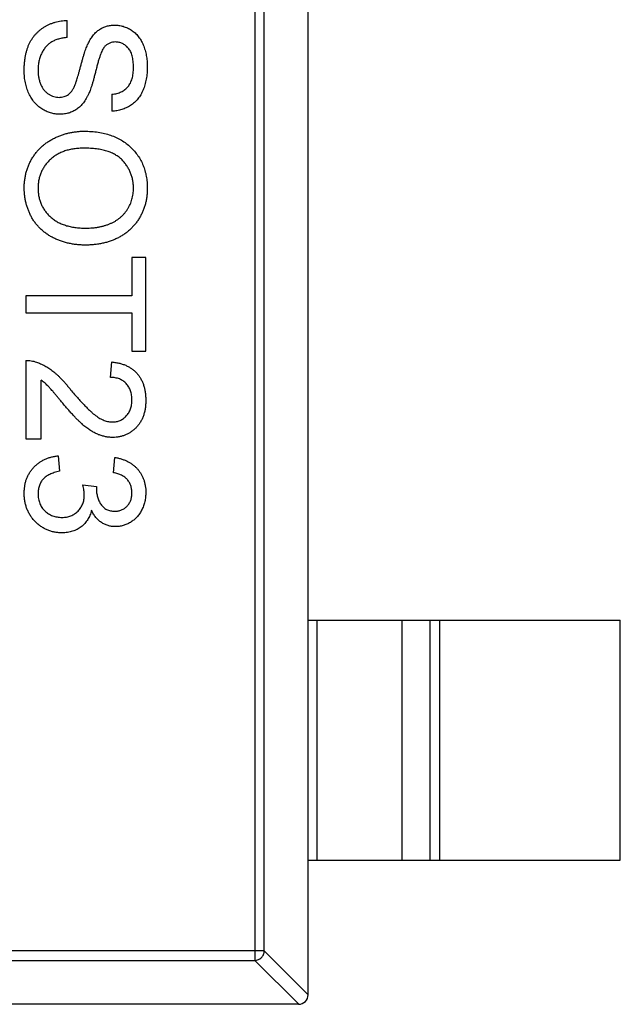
# Model space of a CAD drawing. Header units: millimetres. Extents: x 170 to 326, y 157 to 284.
# Tile 90 of 117: x 263.72 to 264.97, y 258.63 to 260.68. Entities that reach past the tile are written whole.
import ezdxf

# ---------------------------------------------------------------- set-up
doc = ezdxf.new("R2010")
doc.units = ezdxf.units.MM
doc.header["$LTSCALE"] = 30.734
doc.layers.get('0').update_dxf_attribs({"linetype": 'CONTINUOUS'})

msp = doc.modelspace()

# ---------------------------------------------------------------- linework, layer by layer
at = {"linetype": 'Continuous'}
for p, q in [((264.3173, 258.6464), (264.3173, 261.6064)), ((264.2062, 261.535), (264.2062, 258.7178)), ((264.2259, 258.7375), (264.2259, 261.5153)), ((263.8157, 260.6408), (263.8157, 260.676)), ((263.9086, 260.5222), (263.9086, 260.4869)), ((263.9503, 260.1824), (263.9503, 260.1023)), ((263.9791, 260.1824), (263.9503, 260.1824)), ((263.9791, 259.9869), (263.9791, 260.1824)), ((263.7291, 260.1023), (263.7291, 260.067)), ((263.9503, 260.1023), (263.7291, 260.1023)), ((263.7291, 260.067), (263.9503, 260.067)), ((263.9503, 260.067), (263.9503, 259.9869)), ((263.9503, 259.9869), (263.9791, 259.9869)), ((263.7291, 259.9677), (263.7291, 259.8042)), ((263.9054, 259.9324), (263.9086, 259.9645)), ((263.7612, 259.8042), (263.7612, 259.9265)), ((263.7291, 259.8042), (263.7612, 259.8042)), ((263.7964, 259.769), (263.7996, 259.7369)), ((263.9118, 259.7337), (263.915, 259.7658)), ((263.8477, 259.7084), (263.8766, 259.7051)), ((263.8766, 259.7051), (263.8762, 259.7005)), ((264.3173, 259.4264), (264.9673, 259.4264)), ((264.3351, 259.4264), (264.3351, 258.9264)), ((264.5133, 258.9264), (264.5133, 259.4264)), ((264.5713, 258.9264), (264.5713, 259.4264)), ((264.5911, 259.4264), (264.5911, 258.9264)), ((264.9673, 258.9264), (264.9673, 259.4264)), ((264.3173, 258.9264), (264.9673, 258.9264)), ((264.2259, 258.7375), (262.7087, 258.7375)), ((264.2259, 258.7375), (264.3173, 258.6461)), ((262.7284, 258.7178), (264.2062, 258.7178)), ((264.2976, 258.6264), (264.2062, 258.7178)), ((264.2973, 258.6264), (262.6373, 258.6264))]:
    msp.add_line(p, q, dxfattribs=at)
msp.add_arc((264.2973, 258.6464), 0.02, 270, 0, dxfattribs=at)
for points, knots in [([(263.7259, 260.5713), (263.7259, 260.574), (263.726, 260.5794), (263.7265, 260.5872), (263.7273, 260.5947), (263.7284, 260.6019), (263.7299, 260.6087), (263.7317, 260.6152), (263.7338, 260.6214), (263.7363, 260.6272), (263.7391, 260.6327), (263.7422, 260.6379), (263.7457, 260.6428), (263.7495, 260.6473), (263.7536, 260.6517), (263.7581, 260.6556), (263.7629, 260.6593), (263.768, 260.6626), (263.7733, 260.6656), (263.7788, 260.6683), (263.7846, 260.6705), (263.7905, 260.6724), (263.7965, 260.6739), (263.8027, 260.675), (263.8091, 260.6758), (263.8135, 260.6759), (263.8157, 260.676)], [0, 0, 0, 0, 0.052493, 0.102825, 0.151397, 0.198033, 0.242876, 0.285999, 0.327849, 0.368395, 0.407852, 0.446838, 0.485166, 0.523341, 0.561602, 0.59992, 0.638496, 0.677791, 0.71729, 0.756605, 0.796068, 0.835886, 0.875714, 0.916263, 0.95776, 1, 1, 1, 1]), ([(263.8598, 260.6295), (263.8614, 260.6324), (263.8645, 260.6381), (263.87, 260.6458), (263.8761, 260.6522), (263.8827, 260.6574), (263.8899, 260.6615), (263.8976, 260.6643), (263.9056, 260.6661), (263.9111, 260.6663), (263.9139, 260.6664)], [0, 0, 0, 0, 0.144805, 0.279512, 0.406394, 0.527502, 0.645393, 0.761885, 0.878942, 1, 1, 1, 1]), ([(263.9139, 260.6664), (263.917, 260.6663), (263.9231, 260.6661), (263.9322, 260.664), (263.9409, 260.6606), (263.9478, 260.6568), (263.953, 260.6531), (263.9568, 260.65), (263.9603, 260.6465), (263.9635, 260.6428), (263.9665, 260.6388), (263.9693, 260.6345), (263.9717, 260.6298), (263.9747, 260.6232), (263.9778, 260.6144), (263.9804, 260.6033), (263.982, 260.5916), (263.9822, 260.5837), (263.9823, 260.5796)], [0, 0, 0, 0, 0.074995, 0.149165, 0.223664, 0.300412, 0.33957, 0.378921, 0.418096, 0.45823, 0.498427, 0.539708, 0.582216, 0.625824, 0.715481, 0.807384, 0.901634, 1, 1, 1, 1]), ([(263.8157, 260.6408), (263.8125, 260.6404), (263.8064, 260.6396), (263.7978, 260.6376), (263.79, 260.6349), (263.7831, 260.6315), (263.7769, 260.6271), (263.7714, 260.6218), (263.7666, 260.6154), (263.7623, 260.6082), (263.759, 260.6001), (263.7565, 260.5914), (263.755, 260.5823), (263.7549, 260.5761), (263.7548, 260.5729)], [0, 0, 0, 0, 0.093796, 0.180188, 0.260363, 0.334847, 0.407093, 0.481448, 0.559271, 0.64227, 0.728586, 0.815978, 0.906035, 1, 1, 1, 1]), ([(263.8321, 260.5424), (263.8325, 260.5433), (263.8333, 260.5453), (263.8344, 260.5487), (263.8358, 260.5527), (263.8372, 260.5575), (263.8388, 260.563), (263.8405, 260.5692), (263.8423, 260.5761), (263.8443, 260.5835), (263.8462, 260.5909), (263.8482, 260.598), (263.8502, 260.6046), (263.8522, 260.6106), (263.8541, 260.6161), (263.856, 260.6211), (263.8579, 260.6255), (263.8592, 260.6282), (263.8598, 260.6295)], [0, 0, 0, 0, 0.0312, 0.070487, 0.117215, 0.171576, 0.234122, 0.303963, 0.382156, 0.467646, 0.554335, 0.635074, 0.710037, 0.779092, 0.842966, 0.901001, 0.953246, 1, 1, 1, 1]), ([(263.8941, 260.6222), (263.8933, 260.6213), (263.8917, 260.6194), (263.8895, 260.6158), (263.8874, 260.6114), (263.8852, 260.6061), (263.883, 260.5999), (263.8807, 260.5928), (263.8785, 260.5849), (263.8763, 260.5763), (263.8742, 260.5676), (263.872, 260.5593), (263.87, 260.5517), (263.868, 260.5448), (263.866, 260.5386), (263.8641, 260.5331), (263.8624, 260.5282), (263.8611, 260.5253), (263.8605, 260.5239)], [0, 0, 0, 0, 0.032743, 0.07241, 0.119611, 0.174673, 0.237345, 0.308352, 0.38763, 0.474784, 0.563332, 0.645136, 0.720203, 0.789134, 0.851497, 0.907331, 0.956969, 1, 1, 1, 1]), ([(263.9162, 260.6312), (263.914, 260.6311), (263.9098, 260.6309), (263.9039, 260.6291), (263.8985, 260.6263), (263.8956, 260.6236), (263.8941, 260.6222)], [0, 0, 0, 0, 0.262741, 0.509957, 0.753327, 1, 1, 1, 1]), ([(263.9535, 260.5782), (263.9535, 260.5804), (263.9534, 260.5847), (263.9528, 260.591), (263.952, 260.5967), (263.9508, 260.602), (263.9493, 260.6068), (263.9475, 260.6112), (263.9452, 260.6151), (263.9426, 260.6185), (263.9398, 260.6215), (263.9368, 260.624), (263.9338, 260.6263), (263.9305, 260.6281), (263.9271, 260.6295), (263.9236, 260.6304), (263.9199, 260.631), (263.9174, 260.6311), (263.9162, 260.6312)], [0, 0, 0, 0, 0.091511, 0.177143, 0.257108, 0.331198, 0.400592, 0.465625, 0.526973, 0.585443, 0.641399, 0.695044, 0.746782, 0.796959, 0.847545, 0.897439, 0.947649, 1, 1, 1, 1]), ([(263.8001, 260.4805), (263.7968, 260.4806), (263.7903, 260.4809), (263.7808, 260.4831), (263.7715, 260.4866), (263.7642, 260.4907), (263.7585, 260.4946), (263.7545, 260.4979), (263.7508, 260.5015), (263.7472, 260.5054), (263.7439, 260.5096), (263.7409, 260.5141), (263.7381, 260.5189), (263.7347, 260.5257), (263.7311, 260.5348), (263.7282, 260.5464), (263.7262, 260.5586), (263.726, 260.567), (263.7259, 260.5713)], [0, 0, 0, 0, 0.074816, 0.148535, 0.223872, 0.301297, 0.340894, 0.38034, 0.420127, 0.45995, 0.500831, 0.541907, 0.584439, 0.62808, 0.717267, 0.80786, 0.901925, 1, 1, 1, 1]), ([(263.7548, 260.5729), (263.7548, 260.57), (263.7549, 260.5645), (263.7561, 260.5566), (263.7579, 260.549), (263.7605, 260.5422), (263.7637, 260.5359), (263.7676, 260.5305), (263.7719, 260.5258), (263.7769, 260.5222), (263.7821, 260.5193), (263.7874, 260.5173), (263.7929, 260.516), (263.7966, 260.5158), (263.7984, 260.5158)], [0, 0, 0, 0, 0.105584, 0.205868, 0.300947, 0.393002, 0.480949, 0.562874, 0.641461, 0.717742, 0.791772, 0.862716, 0.931777, 1, 1, 1, 1]), ([(263.9823, 260.5796), (263.9822, 260.5752), (263.982, 260.5665), (263.9804, 260.5539), (263.9775, 260.5422), (263.9744, 260.533), (263.9712, 260.5262), (263.9687, 260.5214), (263.9658, 260.5169), (263.9626, 260.5127), (263.9592, 260.5088), (263.9556, 260.5053), (263.9517, 260.5019), (263.9461, 260.498), (263.9387, 260.4938), (263.9292, 260.4902), (263.9191, 260.4877), (263.9121, 260.4872), (263.9086, 260.4869)], [0, 0, 0, 0, 0.100475, 0.195644, 0.286083, 0.372983, 0.415026, 0.456052, 0.495939, 0.535566, 0.574087, 0.612519, 0.651081, 0.689513, 0.766237, 0.84235, 0.919974, 1, 1, 1, 1]), ([(263.9086, 260.5222), (263.9104, 260.5224), (263.9139, 260.5228), (263.919, 260.5239), (263.9237, 260.5255), (263.9281, 260.5272), (263.9321, 260.5294), (263.9358, 260.5319), (263.9391, 260.5348), (263.9422, 260.5381), (263.9449, 260.5417), (263.9472, 260.5457), (263.9491, 260.5502), (263.9507, 260.555), (263.952, 260.5602), (263.9529, 260.5659), (263.9533, 260.5719), (263.9534, 260.5761), (263.9535, 260.5782)], [0, 0, 0, 0, 0.067155, 0.131403, 0.192732, 0.251253, 0.307704, 0.362699, 0.417778, 0.472304, 0.527873, 0.58523, 0.645057, 0.707952, 0.774434, 0.84494, 0.920404, 1, 1, 1, 1]), ([(263.7984, 260.5158), (263.8002, 260.5159), (263.8037, 260.516), (263.8089, 260.5171), (263.8136, 260.5191), (263.818, 260.5218), (263.8221, 260.5255), (263.8259, 260.5301), (263.8293, 260.5359), (263.8311, 260.5401), (263.8321, 260.5424)], [0, 0, 0, 0, 0.117768, 0.230176, 0.339843, 0.450625, 0.566943, 0.696021, 0.839438, 1, 1, 1, 1]), ([(263.8605, 260.5239), (263.8597, 260.5221), (263.8581, 260.5186), (263.8553, 260.5136), (263.8524, 260.5089), (263.8493, 260.5046), (263.8461, 260.5007), (263.8427, 260.4971), (263.8391, 260.4939), (263.8353, 260.4911), (263.8314, 260.4886), (263.8274, 260.4864), (263.8232, 260.4846), (263.8189, 260.4831), (263.8144, 260.482), (263.8097, 260.4811), (263.805, 260.4806), (263.8017, 260.4805), (263.8001, 260.4805)], [0, 0, 0, 0, 0.074931, 0.147078, 0.216364, 0.282503, 0.346688, 0.408836, 0.469262, 0.528432, 0.587001, 0.644416, 0.702189, 0.759767, 0.81849, 0.877633, 0.93802, 1, 1, 1, 1]), ([(263.7259, 260.3267), (263.726, 260.3295), (263.726, 260.3352), (263.7269, 260.3436), (263.7282, 260.3518), (263.73, 260.3598), (263.7324, 260.3675), (263.7354, 260.375), (263.7387, 260.3823), (263.7427, 260.3893), (263.7471, 260.396), (263.7519, 260.4022), (263.7571, 260.4081), (263.7628, 260.4135), (263.7687, 260.4186), (263.7751, 260.4232), (263.7818, 260.4274), (263.789, 260.4311), (263.7963, 260.4345), (263.8038, 260.4373), (263.8113, 260.4398), (263.819, 260.4418), (263.8268, 260.4433), (263.8347, 260.4444), (263.8427, 260.4452), (263.8481, 260.4452), (263.8508, 260.4453)], [0, 0, 0, 0, 0.044697, 0.088534, 0.131409, 0.173814, 0.215715, 0.257247, 0.298848, 0.340604, 0.382029, 0.42297, 0.463632, 0.504048, 0.544591, 0.584964, 0.626265, 0.667979, 0.709943, 0.751382, 0.792619, 0.833948, 0.875008, 0.916446, 0.957907, 1, 1, 1, 1]), ([(263.8508, 260.4453), (263.8558, 260.4452), (263.8656, 260.445), (263.8798, 260.4434), (263.8932, 260.4408), (263.9057, 260.4372), (263.9174, 260.4325), (263.9284, 260.4269), (263.9384, 260.42), (263.9475, 260.4123), (263.9557, 260.4037), (263.9629, 260.3945), (263.9689, 260.3846), (263.9738, 260.3742), (263.9776, 260.3631), (263.9803, 260.3514), (263.982, 260.3392), (263.9822, 260.3308), (263.9823, 260.3265)], [0, 0, 0, 0, 0.075226, 0.146575, 0.2145, 0.27953, 0.342403, 0.403496, 0.463762, 0.523864, 0.583252, 0.641302, 0.698898, 0.756295, 0.814628, 0.874325, 0.935783, 1, 1, 1, 1]), ([(263.8504, 260.41), (263.8468, 260.4099), (263.8398, 260.4098), (263.8295, 260.4086), (263.8198, 260.4068), (263.8107, 260.4043), (263.8022, 260.4009), (263.7943, 260.3968), (263.787, 260.392), (263.7803, 260.3864), (263.7743, 260.3804), (263.769, 260.3738), (263.7647, 260.3669), (263.761, 260.3596), (263.7582, 260.352), (263.7562, 260.3439), (263.755, 260.3355), (263.7548, 260.3297), (263.7548, 260.3268)], [0, 0, 0, 0, 0.075964, 0.148125, 0.217201, 0.2833, 0.347202, 0.4093, 0.470426, 0.531588, 0.591739, 0.650258, 0.707303, 0.764208, 0.821148, 0.879119, 0.938423, 1, 1, 1, 1]), ([(263.9535, 260.3263), (263.9534, 260.3291), (263.9533, 260.3347), (263.9521, 260.3428), (263.9503, 260.3507), (263.9477, 260.3583), (263.9443, 260.3655), (263.9402, 260.3724), (263.9354, 260.3791), (263.9298, 260.3855), (263.9234, 260.3914), (263.9158, 260.3964), (263.9073, 260.4006), (263.8979, 260.4041), (263.8874, 260.4068), (263.8759, 260.4086), (263.8635, 260.4098), (263.8549, 260.4099), (263.8504, 260.41)], [0, 0, 0, 0, 0.055943, 0.110382, 0.164048, 0.216759, 0.269601, 0.323009, 0.377581, 0.433449, 0.490922, 0.550625, 0.613117, 0.679861, 0.751358, 0.828261, 0.910795, 1, 1, 1, 1]), ([(263.8537, 260.2081), (263.8506, 260.2081), (263.8445, 260.2082), (263.8354, 260.2089), (263.8266, 260.2102), (263.818, 260.2118), (263.8097, 260.214), (263.8016, 260.2165), (263.7938, 260.2197), (263.7862, 260.2232), (263.7791, 260.2272), (263.7723, 260.2316), (263.766, 260.2364), (263.76, 260.2416), (263.7546, 260.2472), (263.7497, 260.2532), (263.7451, 260.2596), (263.7411, 260.2664), (263.7376, 260.2735), (263.7345, 260.2807), (263.7318, 260.288), (263.7296, 260.2955), (263.728, 260.3031), (263.7268, 260.3108), (263.7261, 260.3187), (263.726, 260.324), (263.7259, 260.3267)], [0, 0, 0, 0, 0.04756, 0.093962, 0.139112, 0.183626, 0.227457, 0.270703, 0.313611, 0.35626, 0.398366, 0.439557, 0.480045, 0.519888, 0.559658, 0.599421, 0.639208, 0.679668, 0.72002, 0.759859, 0.79956, 0.839199, 0.878956, 0.918794, 0.959083, 1, 1, 1, 1]), ([(263.7548, 260.3268), (263.7548, 260.3238), (263.755, 260.318), (263.7562, 260.3095), (263.7583, 260.3013), (263.761, 260.2936), (263.7648, 260.2863), (263.7692, 260.2793), (263.7745, 260.2728), (263.7805, 260.2667), (263.7874, 260.2612), (263.7948, 260.2563), (263.8031, 260.2524), (263.8119, 260.249), (263.8215, 260.2465), (263.8317, 260.2446), (263.8426, 260.2435), (263.8501, 260.2434), (263.854, 260.2433)], [0, 0, 0, 0, 0.061055, 0.119545, 0.176806, 0.232956, 0.288583, 0.344667, 0.401662, 0.46054, 0.520477, 0.581213, 0.643431, 0.707961, 0.775371, 0.846414, 0.921152, 1, 1, 1, 1]), ([(263.9823, 260.3265), (263.9823, 260.3237), (263.9822, 260.3181), (263.9814, 260.3098), (263.9801, 260.3017), (263.9783, 260.2939), (263.976, 260.2862), (263.9732, 260.2788), (263.9698, 260.2716), (263.966, 260.2646), (263.9617, 260.2579), (263.957, 260.2516), (263.9518, 260.2457), (263.9464, 260.2402), (263.9404, 260.2352), (263.9341, 260.2305), (263.9273, 260.2263), (263.9202, 260.2225), (263.9128, 260.2191), (263.905, 260.2161), (263.8971, 260.2137), (263.8889, 260.2116), (263.8804, 260.2101), (263.8717, 260.2089), (263.8628, 260.2082), (263.8568, 260.2081), (263.8537, 260.2081)], [0, 0, 0, 0, 0.043099, 0.085587, 0.126908, 0.167967, 0.20845, 0.249025, 0.289281, 0.33001, 0.370598, 0.410466, 0.450033, 0.489688, 0.529116, 0.569037, 0.609703, 0.650759, 0.692509, 0.734219, 0.776707, 0.819552, 0.863351, 0.907839, 0.953334, 1, 1, 1, 1]), ([(263.854, 260.2433), (263.8564, 260.2434), (263.8613, 260.2434), (263.8684, 260.2439), (263.8754, 260.2447), (263.8821, 260.2457), (263.8885, 260.2472), (263.8947, 260.2489), (263.9007, 260.251), (263.9064, 260.2533), (263.9118, 260.256), (263.917, 260.2589), (263.9218, 260.2622), (263.9263, 260.2657), (263.9305, 260.2696), (263.9344, 260.2737), (263.9379, 260.2781), (263.9412, 260.2828), (263.9441, 260.2877), (263.9466, 260.2928), (263.9488, 260.298), (263.9504, 260.3034), (263.9518, 260.3089), (263.9528, 260.3146), (263.9533, 260.3204), (263.9534, 260.3243), (263.9535, 260.3263)], [0, 0, 0, 0, 0.050852, 0.099752, 0.147438, 0.194086, 0.239171, 0.28334, 0.326577, 0.368936, 0.410572, 0.451051, 0.490877, 0.530044, 0.568937, 0.607578, 0.64642, 0.685679, 0.724799, 0.763513, 0.802173, 0.84074, 0.879649, 0.919071, 0.959098, 1, 1, 1, 1]), ([(263.7291, 259.9677), (263.731, 259.9677), (263.7348, 259.9677), (263.7405, 259.9671), (263.746, 259.966), (263.7496, 259.9649), (263.7514, 259.9643)], [0, 0, 0, 0, 0.252643, 0.50444, 0.750407, 1, 1, 1, 1]), ([(263.7514, 259.9643), (263.7543, 259.9633), (263.7602, 259.9611), (263.7689, 259.9567), (263.7774, 259.9516), (263.7844, 259.9466), (263.7899, 259.942), (263.7943, 259.9381), (263.7987, 259.9339), (263.8033, 259.9292), (263.808, 259.9242), (263.8128, 259.9187), (263.8177, 259.9129), (263.821, 259.9088), (263.8226, 259.9067)], [0, 0, 0, 0, 0.100388, 0.204407, 0.310686, 0.422157, 0.480685, 0.543238, 0.6095, 0.679555, 0.753841, 0.831641, 0.913813, 1, 1, 1, 1]), ([(263.9086, 259.9645), (263.9114, 259.9642), (263.9168, 259.9635), (263.9247, 259.9619), (263.932, 259.9597), (263.9389, 259.957), (263.9452, 259.9537), (263.9511, 259.9499), (263.9564, 259.9454), (263.9612, 259.9405), (263.9654, 259.9351), (263.9691, 259.9291), (263.9722, 259.9228), (263.9747, 259.9159), (263.9767, 259.9087), (263.9781, 259.901), (263.9789, 259.8928), (263.9791, 259.8872), (263.9791, 259.8844)], [0, 0, 0, 0, 0.070675, 0.137493, 0.201473, 0.262869, 0.32255, 0.380737, 0.43822, 0.495487, 0.553484, 0.611346, 0.670644, 0.731587, 0.794183, 0.859445, 0.928208, 1, 1, 1, 1]), ([(263.8075, 259.8768), (263.8058, 259.879), (263.8024, 259.8832), (263.7974, 259.8891), (263.7929, 259.8944), (263.789, 259.8992), (263.7854, 259.9034), (263.7823, 259.907), (263.7796, 259.91), (263.7755, 259.9145), (263.7696, 259.9203), (263.7639, 259.9245), (263.7612, 259.9265)], [0, 0, 0, 0, 0.1242, 0.23683, 0.339495, 0.431254, 0.511455, 0.581223, 0.640495, 0.688308, 0.850333, 1, 1, 1, 1]), ([(263.9503, 259.8851), (263.9502, 259.8868), (263.9502, 259.8902), (263.9496, 259.8952), (263.9487, 259.8999), (263.9474, 259.9043), (263.9457, 259.9085), (263.9436, 259.9124), (263.9412, 259.9161), (263.9384, 259.9195), (263.9353, 259.9225), (263.9319, 259.9252), (263.9282, 259.9273), (263.9242, 259.9292), (263.9199, 259.9306), (263.9153, 259.9317), (263.9104, 259.9323), (263.9071, 259.9324), (263.9054, 259.9324)], [0, 0, 0, 0, 0.070696, 0.138358, 0.20337, 0.2657, 0.327256, 0.386512, 0.445858, 0.505173, 0.56378, 0.622343, 0.680824, 0.739795, 0.800801, 0.864239, 0.930631, 1, 1, 1, 1]), ([(263.8226, 259.9067), (263.8253, 259.9035), (263.8305, 259.8973), (263.8383, 259.8885), (263.8455, 259.8805), (263.8522, 259.8734), (263.8585, 259.8672), (263.8642, 259.8617), (263.8695, 259.857), (263.8744, 259.8531), (263.879, 259.8499), (263.8835, 259.8471), (263.888, 259.8448), (263.8924, 259.8429), (263.8968, 259.8413), (263.9012, 259.8403), (263.9055, 259.8396), (263.9084, 259.8395), (263.9098, 259.8395)], [0, 0, 0, 0, 0.11141, 0.214526, 0.309417, 0.396087, 0.474284, 0.544374, 0.60642, 0.660582, 0.709794, 0.756451, 0.800767, 0.843168, 0.884295, 0.923885, 0.962359, 1, 1, 1, 1]), ([(263.9101, 259.8074), (263.9076, 259.8075), (263.9027, 259.8076), (263.8953, 259.8087), (263.888, 259.8106), (263.8806, 259.813), (263.8733, 259.8163), (263.8657, 259.8206), (263.8581, 259.8258), (263.8515, 259.8308), (263.8461, 259.8355), (263.8416, 259.8396), (263.8368, 259.8445), (263.8316, 259.8497), (263.8261, 259.8557), (263.8201, 259.8622), (263.814, 259.8693), (263.8097, 259.8742), (263.8075, 259.8768)], [0, 0, 0, 0, 0.057945, 0.116018, 0.174826, 0.234683, 0.296827, 0.364061, 0.436192, 0.51426, 0.556976, 0.604856, 0.657675, 0.715751, 0.77884, 0.847501, 0.921228, 1, 1, 1, 1]), ([(263.9098, 259.8395), (263.9112, 259.8395), (263.914, 259.8396), (263.918, 259.8402), (263.9219, 259.8411), (263.9256, 259.8426), (263.9291, 259.8443), (263.9324, 259.8466), (263.9356, 259.8491), (263.9386, 259.8521), (263.9414, 259.8553), (263.9437, 259.8589), (263.9458, 259.8626), (263.9475, 259.8666), (263.9487, 259.8709), (263.9496, 259.8754), (263.9502, 259.8802), (263.9502, 259.8834), (263.9503, 259.8851)], [0, 0, 0, 0, 0.061762, 0.121174, 0.179421, 0.236843, 0.294322, 0.353191, 0.412721, 0.474522, 0.537057, 0.599591, 0.662367, 0.725246, 0.790316, 0.857724, 0.927232, 1, 1, 1, 1]), ([(263.9791, 259.8844), (263.9791, 259.8815), (263.979, 259.8758), (263.978, 259.8676), (263.9765, 259.8599), (263.9743, 259.8526), (263.9715, 259.8457), (263.9681, 259.8394), (263.964, 259.8335), (263.9594, 259.8281), (263.9543, 259.8233), (263.9489, 259.819), (263.9431, 259.8155), (263.9371, 259.8125), (263.9308, 259.8102), (263.9242, 259.8086), (263.9172, 259.8076), (263.9125, 259.8075), (263.9101, 259.8074)], [0, 0, 0, 0, 0.074712, 0.145539, 0.213339, 0.278615, 0.342094, 0.40389, 0.465063, 0.526577, 0.587328, 0.64638, 0.704345, 0.761672, 0.819418, 0.878039, 0.937796, 1, 1, 1, 1]), ([(263.7259, 259.6912), (263.726, 259.6938), (263.7261, 259.699), (263.7271, 259.7066), (263.7285, 259.7138), (263.7307, 259.7207), (263.7334, 259.7272), (263.7369, 259.7334), (263.7409, 259.7393), (263.7455, 259.7448), (263.7505, 259.7498), (263.756, 259.7543), (263.7619, 259.7581), (263.7681, 259.7615), (263.7746, 259.7643), (263.7816, 259.7664), (263.7889, 259.7681), (263.7939, 259.7687), (263.7964, 259.769)], [0, 0, 0, 0, 0.067794, 0.133464, 0.196934, 0.258481, 0.319787, 0.380431, 0.44099, 0.502867, 0.564806, 0.625526, 0.685604, 0.746041, 0.807347, 0.869717, 0.93379, 1, 1, 1, 1]), ([(263.915, 259.7658), (263.9175, 259.7653), (263.9224, 259.7643), (263.9294, 259.7623), (263.936, 259.7598), (263.9421, 259.7569), (263.9478, 259.7536), (263.9531, 259.7498), (263.958, 259.7456), (263.9624, 259.741), (263.9664, 259.736), (263.9698, 259.7307), (263.9727, 259.7251), (263.975, 259.7191), (263.9769, 259.7129), (263.9781, 259.7064), (263.979, 259.6996), (263.9791, 259.695), (263.9791, 259.6927)], [0, 0, 0, 0, 0.071036, 0.139343, 0.204958, 0.268332, 0.330129, 0.390664, 0.450861, 0.510587, 0.570374, 0.629455, 0.687994, 0.747581, 0.807839, 0.870034, 0.93381, 1, 1, 1, 1]), ([(263.7996, 259.7369), (263.7977, 259.7365), (263.794, 259.7357), (263.7886, 259.7341), (263.7837, 259.7324), (263.7792, 259.7303), (263.7751, 259.7283), (263.7714, 259.7259), (263.7681, 259.7233), (263.7653, 259.7206), (263.7628, 259.7176), (263.7606, 259.7144), (263.7588, 259.7109), (263.7574, 259.7072), (263.7562, 259.7032), (263.7553, 259.6991), (263.7548, 259.6946), (263.7548, 259.6916), (263.7548, 259.69)], [0, 0, 0, 0, 0.082566, 0.15976, 0.233155, 0.301356, 0.365752, 0.426437, 0.484185, 0.539549, 0.593156, 0.647048, 0.701446, 0.757, 0.81384, 0.873058, 0.934963, 1, 1, 1, 1]), ([(263.9503, 259.6916), (263.9502, 259.6943), (263.95, 259.6995), (263.9481, 259.7069), (263.9451, 259.7136), (263.9415, 259.7186), (263.9381, 259.7222), (263.9353, 259.7246), (263.9321, 259.7267), (263.9286, 259.7286), (263.9248, 259.7303), (263.9208, 259.7317), (263.9164, 259.7329), (263.9134, 259.7334), (263.9118, 259.7337)], [0, 0, 0, 0, 0.127797, 0.246795, 0.362284, 0.477652, 0.536237, 0.59559, 0.656344, 0.719085, 0.784349, 0.852876, 0.924551, 1, 1, 1, 1]), ([(263.8043, 259.6087), (263.8016, 259.6088), (263.7964, 259.6089), (263.7886, 259.61), (263.7811, 259.6119), (263.774, 259.6145), (263.7671, 259.6177), (263.7606, 259.6218), (263.7544, 259.6266), (263.7486, 259.632), (263.7433, 259.638), (263.7386, 259.6444), (263.7347, 259.6513), (263.7315, 259.6585), (263.729, 259.6661), (263.7272, 259.6741), (263.7261, 259.6825), (263.726, 259.6883), (263.7259, 259.6912)], [0, 0, 0, 0, 0.063503, 0.124805, 0.18492, 0.244376, 0.303775, 0.364133, 0.425376, 0.488388, 0.551743, 0.61386, 0.67564, 0.737737, 0.800417, 0.864658, 0.930985, 1, 1, 1, 1]), ([(263.7548, 259.69), (263.7548, 259.6882), (263.7548, 259.6847), (263.7556, 259.6795), (263.7566, 259.6745), (263.7583, 259.6699), (263.7603, 259.6656), (263.7628, 259.6615), (263.7657, 259.6577), (263.769, 259.6542), (263.7727, 259.651), (263.7766, 259.6483), (263.7808, 259.646), (263.7851, 259.644), (263.7897, 259.6426), (263.7945, 259.6415), (263.7994, 259.6409), (263.8029, 259.6408), (263.8046, 259.6408)], [0, 0, 0, 0, 0.069461, 0.135658, 0.19962, 0.261651, 0.322053, 0.38234, 0.443223, 0.50493, 0.56682, 0.6276, 0.687476, 0.747351, 0.808174, 0.870133, 0.933721, 1, 1, 1, 1]), ([(263.8511, 259.6876), (263.8511, 259.6891), (263.851, 259.6922), (263.8503, 259.6972), (263.8492, 259.7026), (263.8482, 259.7064), (263.8477, 259.7084)], [0, 0, 0, 0, 0.209403, 0.444401, 0.708272, 1, 1, 1, 1]), ([(263.8762, 259.7005), (263.8763, 259.6975), (263.8765, 259.6917), (263.8784, 259.6833), (263.8813, 259.6753), (263.8847, 259.6691), (263.8879, 259.6646), (263.8909, 259.6617), (263.894, 259.6591), (263.8975, 259.6571), (263.9013, 259.6555), (263.9055, 259.6544), (263.9099, 259.6537), (263.9129, 259.6536), (263.9145, 259.6536)], [0, 0, 0, 0, 0.129789, 0.254605, 0.378435, 0.50292, 0.565018, 0.624848, 0.683448, 0.742765, 0.802757, 0.86522, 0.930779, 1, 1, 1, 1]), ([(263.9145, 259.6536), (263.9158, 259.6536), (263.9183, 259.6537), (263.9219, 259.6542), (263.9254, 259.655), (263.9287, 259.6562), (263.9318, 259.6577), (263.9347, 259.6596), (263.9376, 259.6617), (263.9401, 259.6642), (263.9426, 259.6669), (263.9446, 259.6699), (263.9464, 259.6731), (263.9478, 259.6764), (263.9489, 259.68), (263.9497, 259.6837), (263.9502, 259.6876), (263.9503, 259.6903), (263.9503, 259.6916)], [0, 0, 0, 0, 0.065093, 0.127304, 0.188122, 0.247131, 0.306077, 0.365678, 0.426103, 0.487841, 0.550317, 0.611805, 0.672737, 0.734883, 0.79768, 0.862475, 0.929775, 1, 1, 1, 1]), ([(263.9791, 259.6927), (263.979, 259.6894), (263.9788, 259.683), (263.9772, 259.6736), (263.9744, 259.6645), (263.9707, 259.656), (263.9661, 259.6481), (263.9606, 259.6411), (263.9543, 259.6351), (263.9472, 259.6303), (263.9397, 259.6264), (263.9319, 259.6236), (263.9238, 259.6219), (263.9183, 259.6216), (263.9156, 259.6215)], [0, 0, 0, 0, 0.092054, 0.181008, 0.26913, 0.357137, 0.443549, 0.526433, 0.607453, 0.688385, 0.767854, 0.845531, 0.922529, 1, 1, 1, 1]), ([(263.8046, 259.6408), (263.8062, 259.6408), (263.8095, 259.6409), (263.8142, 259.6415), (263.8187, 259.6425), (263.823, 259.644), (263.8271, 259.6459), (263.831, 259.6481), (263.8346, 259.6509), (263.838, 259.6539), (263.8411, 259.6573), (263.8438, 259.661), (263.846, 259.6649), (263.8479, 259.669), (263.8493, 259.6733), (263.8504, 259.6779), (263.851, 259.6827), (263.8511, 259.686), (263.8511, 259.6876)], [0, 0, 0, 0, 0.067051, 0.13118, 0.193722, 0.254499, 0.314763, 0.375117, 0.436023, 0.498297, 0.560571, 0.621619, 0.681973, 0.742853, 0.804272, 0.867473, 0.932273, 1, 1, 1, 1]), ([(263.866, 259.6556), (263.8655, 259.6538), (263.8646, 259.6503), (263.8628, 259.6453), (263.8607, 259.6405), (263.8582, 259.636), (263.8553, 259.6319), (263.8522, 259.628), (263.8486, 259.6244), (263.8447, 259.6212), (263.8406, 259.6182), (263.8362, 259.6157), (263.8315, 259.6136), (263.8266, 259.6117), (263.8213, 259.6104), (263.8159, 259.6094), (263.8102, 259.6088), (263.8063, 259.6088), (263.8043, 259.6087)], [0, 0, 0, 0, 0.065828, 0.128938, 0.190858, 0.251186, 0.310974, 0.37005, 0.429672, 0.489507, 0.549975, 0.610075, 0.670915, 0.732909, 0.796711, 0.861825, 0.929892, 1, 1, 1, 1]), ([(263.9156, 259.6215), (263.913, 259.6216), (263.9078, 259.6219), (263.9004, 259.6235), (263.8933, 259.6263), (263.8865, 259.63), (263.8803, 259.6349), (263.8748, 259.6408), (263.8699, 259.6478), (263.8673, 259.653), (263.866, 259.6556)], [0, 0, 0, 0, 0.121951, 0.240787, 0.35855, 0.479066, 0.601519, 0.727551, 0.859932, 1, 1, 1, 1]), ([(264.2062, 258.7178), (264.2087, 258.7179), (264.2138, 258.719), (264.2202, 258.7234), (264.2246, 258.7299), (264.2258, 258.735), (264.2259, 258.7375)], [0, 0, 0, 0, 0.249032, 0.5, 0.750968, 1, 1, 1, 1])]:
    msp.add_open_spline(points, degree=3, knots=knots, dxfattribs=at)

doc.saveas('drawing.dxf')
